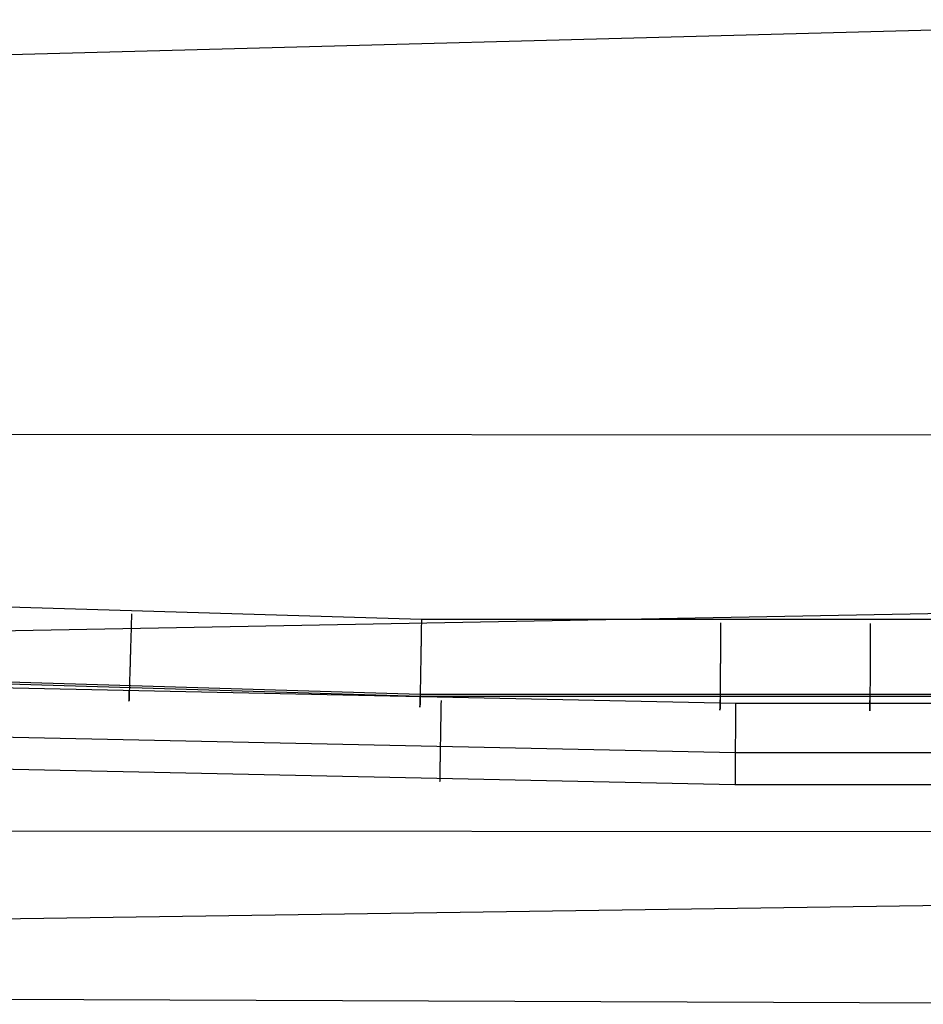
# Model space of a CAD drawing. Extents: x -353 to 1161, y -766 to 145.
# Tile 12 of 74: x -113 to -66, y -766 to -715. Entities that reach past the tile are written whole.
import ezdxf

# ---------------------------------------------------------------- set-up
doc = ezdxf.new("R2010")
doc.units = 0
doc.layers.add('DEFAULT', color=7, linetype='CONTINUOUS')

msp = doc.modelspace()

# ---------------------------------------------------------------- linework, layer by layer
at = {"layer": 'DEFAULT'}
for p, q in [((-45.112, -714.523, 290.021), (-151.275, -717.348, 290.039)), ((-115.076, -736.078, 45.177), (826.652, -736.644, 45.168)), ((-92.311, -745.709, 76.166), (-130.014, -744.573, 76.166)), ((-150.861, -746.986, 270.82), (-44.663, -745.008, 269.488)), ((-107.395, -745.844, 76.139), (-107.397, -745.908, 76.131)), ((-107.393, -745.78, 76.146), (-107.395, -745.844, 76.139)), ((-107.391, -745.717, 76.152), (-107.393, -745.78, 76.146)), ((-107.39, -745.654, 76.157), (-107.391, -745.717, 76.152)), ((-107.386, -745.529, 76.164), (-107.39, -745.654, 76.157)), ((-107.382, -745.406, 76.166), (-107.386, -745.529, 76.164)), ((-92.314, -745.832, 76.164), (-92.316, -745.957, 76.157)), ((-92.311, -745.709, 76.166), (-92.314, -745.832, 76.164)), ((875.79, -745.708, 76.166), (-92.311, -745.709, 76.166)), ((-76.756, -745.874, 76.166), (-76.757, -745.997, 76.164)), ((-107.41, -746.365, 76.036), (-107.412, -746.432, 76.017)), ((-107.408, -746.299, 76.053), (-107.41, -746.365, 76.036)), ((-107.406, -746.233, 76.069), (-107.408, -746.299, 76.053)), ((-107.405, -746.168, 76.084), (-107.406, -746.233, 76.069)), ((-107.403, -746.102, 76.098), (-107.405, -746.168, 76.084)), ((-107.401, -746.037, 76.11), (-107.403, -746.102, 76.098)), ((-107.399, -745.972, 76.121), (-107.401, -746.037, 76.11)), ((-107.397, -745.908, 76.131), (-107.399, -745.972, 76.121)), ((-92.322, -746.341, 76.11), (-92.323, -746.406, 76.098)), ((-92.321, -746.276, 76.121), (-92.322, -746.341, 76.11)), ((-92.32, -746.211, 76.131), (-92.321, -746.276, 76.121)), ((-92.319, -746.147, 76.139), (-92.32, -746.211, 76.131)), ((-92.318, -746.084, 76.146), (-92.319, -746.147, 76.139)), ((-92.317, -746.02, 76.152), (-92.318, -746.084, 76.146)), ((-92.316, -745.957, 76.157), (-92.317, -746.02, 76.152)), ((-76.759, -746.312, 76.139), (-76.76, -746.377, 76.131)), ((-76.76, -746.377, 76.131), (-76.76, -746.441, 76.121)), ((-76.758, -746.185, 76.152), (-76.759, -746.249, 76.146)), ((-76.759, -746.249, 76.146), (-76.759, -746.312, 76.139)), ((-76.757, -745.997, 76.164), (-76.758, -746.122, 76.157)), ((-76.758, -746.122, 76.157), (-76.758, -746.185, 76.152)), ((-68.979, -746.29, 76.146), (-68.98, -746.354, 76.139)), ((-68.98, -746.354, 76.139), (-68.98, -746.418, 76.131)), ((-68.978, -746.039, 76.164), (-68.979, -746.164, 76.157)), ((-68.979, -746.164, 76.157), (-68.979, -746.227, 76.152)), ((-68.979, -746.227, 76.152), (-68.979, -746.29, 76.146)), ((-68.978, -745.916, 76.166), (-68.978, -746.039, 76.164)), ((-107.426, -746.901, 75.845), (-107.428, -746.968, 75.814)), ((-107.424, -746.833, 75.874), (-107.426, -746.901, 75.845)), ((-107.422, -746.766, 75.901), (-107.424, -746.833, 75.874)), ((-107.42, -746.699, 75.927), (-107.422, -746.766, 75.901)), ((-107.418, -746.632, 75.952), (-107.42, -746.699, 75.927)), ((-107.416, -746.565, 75.975), (-107.418, -746.632, 75.952)), ((-107.414, -746.498, 75.997), (-107.416, -746.565, 75.975)), ((-107.412, -746.432, 76.017), (-107.414, -746.498, 75.997)), ((-92.331, -746.869, 75.975), (-92.332, -746.936, 75.951)), ((-92.33, -746.803, 75.996), (-92.331, -746.869, 75.975)), ((-92.329, -746.736, 76.017), (-92.33, -746.803, 75.996)), ((-92.328, -746.669, 76.036), (-92.329, -746.736, 76.017)), ((-92.327, -746.603, 76.053), (-92.328, -746.669, 76.036)), ((-92.325, -746.537, 76.069), (-92.327, -746.603, 76.053)), ((-92.324, -746.471, 76.084), (-92.325, -746.537, 76.069)), ((-92.323, -746.406, 76.098), (-92.324, -746.471, 76.084)), ((-76.763, -746.835, 76.036), (-76.764, -746.901, 76.017)), ((-76.764, -746.901, 76.017), (-76.764, -746.968, 75.996)), ((-76.762, -746.702, 76.069), (-76.763, -746.769, 76.053)), ((-76.763, -746.769, 76.053), (-76.763, -746.835, 76.036)), ((-76.761, -746.571, 76.098), (-76.762, -746.637, 76.084)), ((-76.762, -746.637, 76.084), (-76.762, -746.702, 76.069)), ((-76.76, -746.441, 76.121), (-76.761, -746.506, 76.11)), ((-76.761, -746.506, 76.11), (-76.761, -746.571, 76.098)), ((-68.981, -746.744, 76.069), (-68.982, -746.81, 76.053)), ((-68.982, -746.81, 76.053), (-68.982, -746.877, 76.035)), ((-68.982, -746.877, 76.035), (-68.982, -746.943, 76.017)), ((-68.98, -746.548, 76.11), (-68.981, -746.613, 76.098)), ((-68.981, -746.613, 76.098), (-68.981, -746.679, 76.084)), ((-68.981, -746.679, 76.084), (-68.981, -746.744, 76.069)), ((-68.98, -746.418, 76.131), (-68.98, -746.483, 76.121)), ((-68.98, -746.483, 76.121), (-68.98, -746.548, 76.11)), ((-107.44, -747.37, 75.598), (-107.442, -747.437, 75.557)), ((-107.438, -747.303, 75.638), (-107.44, -747.37, 75.598)), ((-107.436, -747.237, 75.677), (-107.438, -747.303, 75.638)), ((-107.434, -747.169, 75.713), (-107.436, -747.237, 75.677)), ((-107.432, -747.102, 75.748), (-107.434, -747.169, 75.713)), ((-107.43, -747.035, 75.782), (-107.432, -747.102, 75.748)), ((-107.428, -746.968, 75.814), (-107.43, -747.035, 75.782)), ((-92.34, -747.407, 75.748), (-92.341, -747.474, 75.713)), ((-92.339, -747.34, 75.781), (-92.34, -747.407, 75.748)), ((-92.338, -747.273, 75.814), (-92.339, -747.34, 75.781)), ((-92.337, -747.205, 75.844), (-92.338, -747.273, 75.814)), ((-92.335, -747.138, 75.873), (-92.337, -747.205, 75.844)), ((-92.334, -747.071, 75.901), (-92.335, -747.138, 75.873)), ((-92.333, -747.004, 75.927), (-92.334, -747.071, 75.901)), ((-92.332, -746.936, 75.951), (-92.333, -747.004, 75.927)), ((-76.767, -747.371, 75.844), (-76.768, -747.438, 75.813)), ((-76.766, -747.236, 75.901), (-76.767, -747.303, 75.873)), ((-76.767, -747.303, 75.873), (-76.767, -747.371, 75.844)), ((-76.765, -747.102, 75.951), (-76.766, -747.169, 75.927)), ((-76.766, -747.169, 75.927), (-76.766, -747.236, 75.901)), ((-76.764, -746.968, 75.996), (-76.765, -747.035, 75.974)), ((-76.765, -747.035, 75.974), (-76.765, -747.102, 75.951)), ((-68.984, -747.413, 75.844), (-68.985, -747.48, 75.813)), ((-68.983, -747.211, 75.927), (-68.984, -747.278, 75.901)), ((-68.984, -747.278, 75.901), (-68.984, -747.345, 75.873)), ((-68.984, -747.345, 75.873), (-68.984, -747.413, 75.844)), ((-68.982, -746.943, 76.017), (-68.983, -747.01, 75.996)), ((-68.983, -747.01, 75.996), (-68.983, -747.077, 75.974)), ((-68.983, -747.077, 75.974), (-68.983, -747.144, 75.951)), ((-68.983, -747.144, 75.951), (-68.983, -747.211, 75.927)), ((-107.455, -747.894, 75.223), (-107.457, -747.958, 75.169)), ((-107.453, -747.83, 75.275), (-107.455, -747.894, 75.223)), ((-107.451, -747.765, 75.326), (-107.453, -747.83, 75.275)), ((-107.449, -747.7, 75.376), (-107.451, -747.765, 75.326)), ((-107.447, -747.635, 75.423), (-107.449, -747.7, 75.376)), ((-107.446, -747.569, 75.469), (-107.447, -747.635, 75.423)), ((-107.444, -747.503, 75.514), (-107.446, -747.569, 75.469)), ((-107.442, -747.437, 75.557), (-107.444, -747.503, 75.514)), ((-92.349, -747.94, 75.422), (-92.35, -748.006, 75.374)), ((-92.348, -747.874, 75.468), (-92.349, -747.94, 75.422)), ((-92.347, -747.808, 75.513), (-92.348, -747.874, 75.468)), ((-92.346, -747.742, 75.556), (-92.347, -747.808, 75.513)), ((-92.345, -747.675, 75.598), (-92.346, -747.742, 75.556)), ((-92.343, -747.608, 75.638), (-92.345, -747.675, 75.598)), ((-92.342, -747.541, 75.676), (-92.343, -747.608, 75.638)), ((-92.341, -747.474, 75.713), (-92.342, -747.541, 75.676)), ((-76.771, -747.841, 75.597), (-76.772, -747.908, 75.556)), ((-76.772, -747.908, 75.556), (-76.772, -747.974, 75.513)), ((-76.77, -747.707, 75.675), (-76.771, -747.774, 75.637)), ((-76.771, -747.774, 75.637), (-76.771, -747.841, 75.597)), ((-76.769, -747.64, 75.712), (-76.77, -747.707, 75.675)), ((-76.768, -747.506, 75.781), (-76.769, -747.573, 75.747)), ((-76.769, -747.573, 75.747), (-76.769, -747.64, 75.712)), ((-76.768, -747.438, 75.813), (-76.768, -747.506, 75.781)), ((-68.986, -747.816, 75.637), (-68.987, -747.883, 75.597)), ((-68.987, -747.883, 75.597), (-68.987, -747.95, 75.556)), ((-68.985, -747.615, 75.747), (-68.986, -747.682, 75.712)), ((-68.986, -747.682, 75.712), (-68.986, -747.749, 75.675)), ((-68.986, -747.749, 75.675), (-68.986, -747.816, 75.637)), ((-68.985, -747.48, 75.813), (-68.985, -747.547, 75.781)), ((-68.985, -747.547, 75.781), (-68.985, -747.615, 75.747)), ((-107.47, -748.39, 74.747), (-107.473, -748.507, 74.612)), ((-107.468, -748.33, 74.811), (-107.47, -748.39, 74.747)), ((-107.466, -748.269, 74.875), (-107.468, -748.33, 74.811)), ((-107.464, -748.208, 74.937), (-107.466, -748.269, 74.875)), ((-107.462, -748.147, 74.997), (-107.464, -748.208, 74.937)), ((-107.461, -748.085, 75.056), (-107.462, -748.147, 74.997)), ((-107.459, -748.022, 75.113), (-107.461, -748.085, 75.056)), ((-107.457, -747.958, 75.169), (-107.459, -748.022, 75.113)), ((-92.357, -748.39, 75.054), (-92.358, -748.453, 74.995)), ((-92.355, -748.327, 75.111), (-92.357, -748.39, 75.054)), ((-92.354, -748.264, 75.167), (-92.355, -748.327, 75.111)), ((-92.353, -748.2, 75.221), (-92.354, -748.264, 75.167)), ((-92.352, -748.136, 75.274), (-92.353, -748.2, 75.221)), ((-92.351, -748.071, 75.325), (-92.352, -748.136, 75.274)), ((-92.35, -748.006, 75.374), (-92.351, -748.071, 75.325)), ((-76.775, -748.366, 75.221), (-76.776, -748.43, 75.166)), ((-76.776, -748.43, 75.166), (-76.776, -748.493, 75.111)), ((-76.774, -748.237, 75.324), (-76.775, -748.302, 75.273)), ((-76.775, -748.302, 75.273), (-76.775, -748.366, 75.221)), ((-76.773, -748.106, 75.422), (-76.774, -748.172, 75.374)), ((-76.774, -748.172, 75.374), (-76.774, -748.237, 75.324)), ((-76.772, -747.974, 75.513), (-76.773, -748.04, 75.468)), ((-76.773, -748.04, 75.468), (-76.773, -748.106, 75.422)), ((-68.988, -748.279, 75.324), (-68.989, -748.344, 75.273)), ((-68.989, -748.344, 75.273), (-68.989, -748.408, 75.22)), ((-68.989, -748.408, 75.22), (-68.989, -748.472, 75.166)), ((-68.987, -748.082, 75.468), (-68.988, -748.148, 75.422)), ((-68.988, -748.148, 75.422), (-68.988, -748.214, 75.374)), ((-68.988, -748.214, 75.374), (-68.988, -748.279, 75.324)), ((-68.987, -747.95, 75.556), (-68.987, -748.016, 75.512)), ((-68.987, -748.016, 75.512), (-68.987, -748.082, 75.468)), ((-92.379, -749.715, 67.629), (-130.237, -748.588, 67.664)), ((-92.377, -749.616, 73.344), (-130.23, -748.467, 73.361)), ((-107.486, -748.941, 74.02), (-107.489, -749.04, 73.859)), ((-107.483, -748.838, 74.176), (-107.486, -748.941, 74.02)), ((-107.48, -748.731, 74.327), (-107.483, -748.838, 74.176)), ((-107.476, -748.621, 74.472), (-107.48, -748.731, 74.327)), ((-107.473, -748.507, 74.612), (-107.476, -748.621, 74.472)), ((-92.366, -748.927, 74.47), (-92.367, -749.038, 74.324)), ((-92.364, -748.813, 74.61), (-92.366, -748.927, 74.47)), ((-92.362, -748.696, 74.744), (-92.364, -748.813, 74.61)), ((-92.361, -748.636, 74.809), (-92.362, -748.696, 74.744)), ((-92.36, -748.575, 74.873), (-92.361, -748.636, 74.809)), ((-92.359, -748.514, 74.935), (-92.36, -748.575, 74.873)), ((-92.358, -748.453, 74.995), (-92.359, -748.514, 74.935)), ((-76.779, -748.862, 74.743), (-76.78, -748.979, 74.609)), ((-76.778, -748.802, 74.808), (-76.779, -748.862, 74.743)), ((-76.777, -748.619, 74.994), (-76.778, -748.68, 74.934)), ((-76.778, -748.68, 74.934), (-76.778, -748.742, 74.872)), ((-76.778, -748.742, 74.872), (-76.778, -748.802, 74.808)), ((-76.776, -748.493, 75.111), (-76.777, -748.556, 75.053)), ((-76.777, -748.556, 75.053), (-76.777, -748.619, 74.994)), ((-68.991, -748.904, 74.743), (-68.992, -749.021, 74.608)), ((-68.99, -748.722, 74.934), (-68.991, -748.784, 74.872)), ((-68.991, -748.784, 74.872), (-68.991, -748.844, 74.808)), ((-68.991, -748.844, 74.808), (-68.991, -748.904, 74.743)), ((-68.989, -748.535, 75.11), (-68.99, -748.598, 75.053)), ((-68.99, -748.598, 75.053), (-68.99, -748.661, 74.994)), ((-68.99, -748.661, 74.994), (-68.99, -748.722, 74.934)), ((-68.989, -748.472, 75.166), (-68.989, -748.535, 75.11)), ((-75.978, -750.075, 76.166), (-121.564, -749.103, 76.166)), ((-107.501, -749.465, 72.989), (-107.503, -749.535, 72.805)), ((-107.503, -749.525, 67.92), (-107.501, -749.471, 67.777)), ((-107.499, -749.39, 73.171), (-107.501, -749.465, 72.989)), ((-107.501, -749.471, 67.777), (-107.499, -749.414, 67.638)), ((-107.496, -749.31, 73.349), (-107.499, -749.39, 73.171)), ((-107.494, -749.224, 73.523), (-107.496, -749.31, 73.349)), ((-107.491, -749.135, 73.693), (-107.494, -749.224, 73.523)), ((-107.489, -749.04, 73.859), (-107.491, -749.135, 73.693)), ((-92.374, -749.441, 73.689), (-92.376, -749.531, 73.519)), ((-92.373, -749.346, 73.855), (-92.374, -749.441, 73.689)), ((-92.371, -749.247, 74.016), (-92.373, -749.346, 73.855)), ((-92.369, -749.144, 74.173), (-92.371, -749.247, 74.016)), ((-92.367, -749.038, 74.324), (-92.369, -749.144, 74.173)), ((-76.783, -749.414, 74.015), (-76.784, -749.513, 73.853)), ((-76.782, -749.311, 74.171), (-76.783, -749.414, 74.015)), ((-76.781, -749.093, 74.468), (-76.782, -749.204, 74.322)), ((-76.782, -749.204, 74.322), (-76.782, -749.311, 74.171)), ((-76.78, -748.979, 74.609), (-76.781, -749.093, 74.468)), ((-68.993, -749.353, 74.171), (-68.994, -749.456, 74.014)), ((-68.994, -749.456, 74.014), (-68.994, -749.555, 73.853)), ((-68.992, -749.135, 74.468), (-68.993, -749.246, 74.322)), ((-68.993, -749.246, 74.322), (-68.993, -749.353, 74.171)), ((-68.992, -749.021, 74.608), (-68.992, -749.135, 74.468)), ((-107.514, -749.922, 71.07), (-107.515, -749.938, 70.875)), ((-107.515, -749.941, 69.923), (-107.514, -749.927, 69.738)), ((-107.515, -749.938, 70.875), (-107.515, -749.949, 70.682)), ((-107.515, -749.95, 70.11), (-107.515, -749.941, 69.923)), ((-107.515, -749.949, 70.682), (-107.515, -749.954, 70.489)), ((-107.515, -749.955, 70.298), (-107.515, -749.95, 70.11)), ((-107.515, -749.954, 70.489), (-107.515, -749.955, 70.298)), ((-107.513, -749.874, 71.46), (-107.514, -749.901, 71.265)), ((-107.514, -749.909, 69.556), (-107.513, -749.887, 69.377)), ((-107.514, -749.901, 71.265), (-107.514, -749.922, 71.07)), ((-107.514, -749.927, 69.738), (-107.514, -749.909, 69.556)), ((-107.513, -749.86, 69.201), (-107.512, -749.83, 69.029)), ((-107.512, -749.842, 71.656), (-107.513, -749.874, 71.46)), ((-107.513, -749.887, 69.377), (-107.513, -749.86, 69.201)), ((-107.512, -749.83, 69.029), (-107.511, -749.796, 68.859)), ((-107.511, -749.805, 71.851), (-107.512, -749.842, 71.656)), ((-107.511, -749.796, 68.859), (-107.51, -749.759, 68.693)), ((-107.51, -749.762, 72.045), (-107.511, -749.805, 71.851)), ((-107.508, -749.713, 72.237), (-107.51, -749.762, 72.045)), ((-107.51, -749.759, 68.693), (-107.508, -749.718, 68.531)), ((-107.507, -749.659, 72.429), (-107.508, -749.713, 72.237)), ((-107.508, -749.718, 68.531), (-107.507, -749.674, 68.372)), ((-107.505, -749.6, 72.618), (-107.507, -749.659, 72.429)), ((-107.507, -749.674, 68.372), (-107.506, -749.627, 68.218)), ((-107.506, -749.627, 68.218), (-107.504, -749.578, 68.067)), ((-107.503, -749.535, 72.805), (-107.505, -749.6, 72.618)), ((-107.504, -749.578, 68.067), (-107.503, -749.525, 67.92)), ((-92.383, -749.965, 72.423), (-92.384, -750.019, 72.231)), ((-92.384, -750.02, 68.522), (-92.383, -749.976, 68.363)), ((-92.382, -749.906, 72.613), (-92.383, -749.965, 72.423)), ((-92.383, -749.976, 68.363), (-92.382, -749.929, 68.208)), ((-92.382, -749.879, 68.058), (-92.381, -749.826, 67.911)), ((-92.381, -749.841, 72.8), (-92.382, -749.906, 72.613)), ((-92.382, -749.929, 68.208), (-92.382, -749.879, 68.058)), ((-92.38, -749.771, 72.984), (-92.381, -749.841, 72.8)), ((-92.381, -749.826, 67.911), (-92.38, -749.772, 67.768)), ((-92.378, -749.696, 73.166), (-92.38, -749.771, 72.984)), ((-92.38, -749.772, 67.768), (-92.379, -749.715, 67.629)), ((875.858, -749.713, 67.629), (-92.379, -749.715, 67.629)), ((-92.377, -749.616, 73.344), (-92.378, -749.696, 73.166)), ((-92.376, -749.531, 73.519), (-92.377, -749.616, 73.344)), ((875.856, -749.614, 73.344), (-92.377, -749.616, 73.344)), ((-91.293, -749.914, 76.166), (-91.294, -749.994, 76.167)), ((-76.788, -749.99, 67.906), (-76.787, -749.935, 67.763)), ((-76.787, -749.938, 72.982), (-76.788, -750.008, 72.797)), ((-76.786, -749.782, 73.342), (-76.787, -749.863, 73.163)), ((-76.787, -749.863, 73.163), (-76.787, -749.938, 72.982)), ((-76.787, -749.935, 67.763), (-76.787, -749.878, 67.624)), ((-76.785, -749.697, 73.516), (-76.786, -749.782, 73.342)), ((-76.784, -749.513, 73.853), (-76.785, -749.607, 73.687)), ((-76.785, -749.607, 73.687), (-76.785, -749.697, 73.516)), ((889.873, -749.606, 76.166), (-75.978, -750.075, 76.166)), ((-68.995, -749.824, 73.341), (-68.996, -749.905, 73.163)), ((-68.996, -749.905, 73.163), (-68.996, -749.98, 72.981)), ((-68.996, -749.976, 67.762), (-68.996, -749.919, 67.623)), ((-68.996, -750.031, 67.905), (-68.996, -749.976, 67.762)), ((-68.996, -749.98, 72.981), (-68.996, -750.05, 72.796)), ((-68.994, -749.649, 73.686), (-68.995, -749.739, 73.516)), ((-68.995, -749.739, 73.516), (-68.995, -749.824, 73.341)), ((-68.994, -749.555, 73.853), (-68.994, -749.649, 73.686)), ((-92.387, -750.227, 71.062), (-92.388, -750.243, 70.867)), ((-92.388, -750.245, 69.914), (-92.387, -750.231, 69.73)), ((-92.388, -750.243, 70.867), (-92.388, -750.253, 70.674)), ((-92.388, -750.254, 70.101), (-92.388, -750.245, 69.914)), ((-92.388, -750.253, 70.674), (-92.388, -750.259, 70.481)), ((-92.388, -750.259, 70.29), (-92.388, -750.254, 70.101)), ((-92.388, -750.259, 70.481), (-92.388, -750.259, 70.29)), ((-92.386, -750.148, 71.649), (-92.387, -750.18, 71.453)), ((-92.387, -750.19, 69.368), (-92.386, -750.163, 69.192)), ((-92.387, -750.18, 71.453), (-92.387, -750.206, 71.258)), ((-92.387, -750.213, 69.548), (-92.387, -750.19, 69.368)), ((-92.387, -750.206, 71.258), (-92.387, -750.227, 71.062)), ((-92.387, -750.231, 69.73), (-92.387, -750.213, 69.548)), ((-92.386, -750.133, 69.02), (-92.385, -750.099, 68.85)), ((-92.385, -750.111, 71.844), (-92.386, -750.148, 71.649)), ((-92.386, -750.163, 69.192), (-92.386, -750.133, 69.02)), ((-92.384, -750.019, 72.231), (-92.385, -750.068, 72.038)), ((-92.385, -750.061, 68.684), (-92.384, -750.02, 68.522)), ((-92.385, -750.099, 68.85), (-92.385, -750.061, 68.684)), ((-92.385, -750.068, 72.038), (-92.385, -750.111, 71.844)), ((-91.302, -750.483, 76.212), (-91.304, -750.566, 76.226)), ((-91.301, -750.401, 76.199), (-91.302, -750.483, 76.212)), ((-91.3, -750.319, 76.189), (-91.301, -750.401, 76.199)), ((-91.298, -750.237, 76.181), (-91.3, -750.319, 76.189)), ((-91.297, -750.156, 76.174), (-91.298, -750.237, 76.181)), ((-91.296, -750.075, 76.17), (-91.297, -750.156, 76.174)), ((-91.294, -749.994, 76.167), (-91.296, -750.075, 76.17)), ((-76.79, -750.346, 71.449), (-76.791, -750.372, 71.254)), ((-76.791, -750.377, 69.543), (-76.79, -750.355, 69.364)), ((-76.791, -750.372, 71.254), (-76.791, -750.393, 71.058)), ((-76.791, -750.396, 69.725), (-76.791, -750.377, 69.543)), ((-76.791, -750.393, 71.058), (-76.791, -750.409, 70.863)), ((-76.791, -750.41, 69.91), (-76.791, -750.396, 69.725)), ((-76.791, -750.409, 70.863), (-76.791, -750.419, 70.669)), ((-76.791, -750.419, 70.097), (-76.791, -750.41, 69.91)), ((-76.791, -750.419, 70.669), (-76.791, -750.424, 70.477)), ((-76.791, -750.424, 70.286), (-76.791, -750.419, 70.097)), ((-76.791, -750.424, 70.477), (-76.791, -750.424, 70.286)), ((-76.789, -750.186, 72.228), (-76.79, -750.234, 72.035)), ((-76.79, -750.263, 68.845), (-76.789, -750.225, 68.679)), ((-76.79, -750.234, 72.035), (-76.79, -750.277, 71.84)), ((-76.79, -750.297, 69.015), (-76.79, -750.263, 68.845)), ((-76.79, -750.277, 71.84), (-76.79, -750.314, 71.645)), ((-76.79, -750.328, 69.188), (-76.79, -750.297, 69.015)), ((-76.79, -750.314, 71.645), (-76.79, -750.346, 71.449)), ((-76.79, -750.355, 69.364), (-76.79, -750.328, 69.188)), ((-76.788, -750.072, 72.61), (-76.789, -750.132, 72.42)), ((-76.789, -750.139, 68.358), (-76.788, -750.092, 68.204)), ((-76.789, -750.132, 72.42), (-76.789, -750.186, 72.228)), ((-76.789, -750.184, 68.517), (-76.789, -750.139, 68.358)), ((-76.789, -750.225, 68.679), (-76.789, -750.184, 68.517)), ((-76.788, -750.042, 68.053), (-76.788, -749.99, 67.906)), ((-76.788, -750.008, 72.797), (-76.788, -750.072, 72.61)), ((-76.788, -750.092, 68.204), (-76.788, -750.042, 68.053)), ((-75.981, -750.399, 76.181), (-75.982, -750.481, 76.189)), ((-75.982, -750.481, 76.189), (-75.982, -750.563, 76.199)), ((-75.98, -750.317, 76.174), (-75.981, -750.399, 76.181)), ((-75.979, -750.156, 76.167), (-75.98, -750.236, 76.17)), ((-75.98, -750.236, 76.17), (-75.98, -750.317, 76.174)), ((-75.978, -750.075, 76.166), (-75.979, -750.156, 76.167)), ((-68.997, -750.276, 72.034), (-68.998, -750.319, 71.84)), ((-68.998, -750.339, 69.013), (-68.997, -750.304, 68.844)), ((-68.998, -750.319, 71.84), (-68.998, -750.356, 71.644)), ((-68.998, -750.369, 69.186), (-68.998, -750.339, 69.013)), ((-68.998, -750.356, 71.644), (-68.998, -750.388, 71.449)), ((-68.998, -750.396, 69.362), (-68.998, -750.369, 69.186)), ((-68.998, -750.388, 71.449), (-68.998, -750.414, 71.253)), ((-68.998, -750.419, 69.542), (-68.998, -750.396, 69.362)), ((-68.998, -750.414, 71.253), (-68.998, -750.435, 71.057)), ((-68.998, -750.438, 69.724), (-68.998, -750.419, 69.542)), ((-68.998, -750.435, 71.057), (-68.998, -750.45, 70.862)), ((-68.998, -750.452, 69.908), (-68.998, -750.438, 69.724)), ((-68.998, -750.45, 70.862), (-68.998, -750.461, 70.668)), ((-68.998, -750.461, 70.095), (-68.998, -750.452, 69.908)), ((-68.998, -750.461, 70.668), (-68.998, -750.466, 70.476)), ((-68.998, -750.466, 70.285), (-68.998, -750.461, 70.095)), ((-68.998, -750.466, 70.476), (-68.998, -750.466, 70.285)), ((-68.996, -750.05, 72.796), (-68.997, -750.114, 72.609)), ((-68.997, -750.134, 68.202), (-68.996, -750.084, 68.051)), ((-68.997, -750.114, 72.609), (-68.997, -750.174, 72.419)), ((-68.997, -750.181, 68.357), (-68.997, -750.134, 68.202)), ((-68.997, -750.174, 72.419), (-68.997, -750.228, 72.227)), ((-68.997, -750.225, 68.516), (-68.997, -750.181, 68.357)), ((-68.997, -750.266, 68.678), (-68.997, -750.225, 68.516)), ((-68.997, -750.228, 72.227), (-68.997, -750.276, 72.034)), ((-68.997, -750.304, 68.844), (-68.997, -750.266, 68.678)), ((-68.996, -750.084, 68.051), (-68.996, -750.031, 67.905)), ((-91.311, -750.979, 76.327), (-91.312, -751.061, 76.353)), ((-91.309, -750.896, 76.303), (-91.311, -750.979, 76.327)), ((-91.308, -750.813, 76.28), (-91.309, -750.896, 76.303)), ((-91.307, -750.731, 76.26), (-91.308, -750.813, 76.28)), ((-91.305, -750.648, 76.242), (-91.307, -750.731, 76.26)), ((-91.304, -750.566, 76.226), (-91.305, -750.648, 76.242)), ((-75.985, -750.975, 76.28), (-75.986, -751.057, 76.302)), ((-75.984, -750.81, 76.242), (-75.985, -750.892, 76.26)), ((-75.985, -750.892, 76.26), (-75.985, -750.975, 76.28)), ((-75.983, -750.727, 76.226), (-75.984, -750.81, 76.242)), ((-75.982, -750.563, 76.199), (-75.983, -750.645, 76.212)), ((-75.983, -750.645, 76.212), (-75.983, -750.727, 76.226)), ((-91.319, -751.471, 76.516), (-91.32, -751.552, 76.554)), ((-91.318, -751.389, 76.479), (-91.319, -751.471, 76.516)), ((-91.316, -751.308, 76.444), (-91.318, -751.389, 76.479)), ((-91.315, -751.226, 76.412), (-91.316, -751.308, 76.444)), ((-91.313, -751.143, 76.382), (-91.315, -751.226, 76.412)), ((-91.312, -751.061, 76.353), (-91.313, -751.143, 76.382)), ((-75.989, -751.469, 76.444), (-75.99, -751.551, 76.479)), ((-75.988, -751.387, 76.412), (-75.989, -751.469, 76.444)), ((-75.987, -751.223, 76.353), (-75.988, -751.305, 76.381)), ((-75.988, -751.305, 76.381), (-75.988, -751.387, 76.412)), ((-75.986, -751.057, 76.302), (-75.987, -751.14, 76.327)), ((-75.987, -751.14, 76.327), (-75.987, -751.223, 76.353)), ((-75.998, -752.639, 77.173), (-121.683, -751.67, 77.177)), ((-91.328, -752.027, 76.829), (-91.33, -752.104, 76.881)), ((-91.327, -751.95, 76.778), (-91.328, -752.027, 76.829)), ((-91.326, -751.871, 76.729), (-91.327, -751.95, 76.778)), ((-91.324, -751.792, 76.682), (-91.326, -751.871, 76.729)), ((-91.323, -751.712, 76.638), (-91.324, -751.792, 76.682)), ((-91.322, -751.632, 76.595), (-91.323, -751.712, 76.638)), ((-91.32, -751.552, 76.554), (-91.322, -751.632, 76.595)), ((-75.993, -752.032, 76.729), (-75.994, -752.111, 76.778)), ((-75.992, -751.874, 76.637), (-75.993, -751.953, 76.682)), ((-75.993, -751.953, 76.682), (-75.993, -752.032, 76.729)), ((-75.991, -751.713, 76.554), (-75.992, -751.794, 76.595)), ((-75.992, -751.794, 76.595), (-75.992, -751.874, 76.637)), ((-75.99, -751.632, 76.515), (-75.991, -751.713, 76.554)), ((-75.99, -751.551, 76.479), (-75.99, -751.632, 76.515)), ((-91.336, -752.478, 77.173), (-91.337, -752.55, 77.237)), ((-91.335, -752.405, 77.111), (-91.336, -752.478, 77.173)), ((-91.333, -752.331, 77.051), (-91.335, -752.405, 77.111)), ((-91.332, -752.256, 76.993), (-91.333, -752.331, 77.051)), ((-91.331, -752.181, 76.936), (-91.332, -752.256, 76.993)), ((-91.33, -752.104, 76.881), (-91.331, -752.181, 76.936)), ((889.948, -752.171, 77.174), (-75.998, -752.639, 77.173)), ((-75.996, -752.418, 76.992), (-75.997, -752.492, 77.05)), ((-75.997, -752.492, 77.05), (-75.997, -752.566, 77.111)), ((-75.995, -752.266, 76.881), (-75.996, -752.342, 76.936)), ((-75.996, -752.342, 76.936), (-75.996, -752.418, 76.992)), ((-75.994, -752.111, 76.778), (-75.995, -752.189, 76.828)), ((-75.995, -752.189, 76.828), (-75.995, -752.266, 76.881)), ((-91.345, -753.024, 77.731), (-91.346, -753.087, 77.807)), ((-91.344, -752.96, 77.655), (-91.345, -753.024, 77.731)), ((-91.343, -752.894, 77.582), (-91.344, -752.96, 77.655)), ((-91.342, -752.828, 77.51), (-91.343, -752.894, 77.582)), ((-91.341, -752.76, 77.439), (-91.342, -752.828, 77.51)), ((-91.339, -752.691, 77.37), (-91.341, -752.76, 77.439)), ((-91.338, -752.621, 77.303), (-91.339, -752.691, 77.37)), ((-91.337, -752.55, 77.237), (-91.338, -752.621, 77.303)), ((-76.001, -753.056, 77.581), (-76.002, -753.121, 77.654)), ((-76, -752.921, 77.438), (-76.001, -752.989, 77.509)), ((-76.001, -752.989, 77.509), (-76.001, -753.056, 77.581)), ((-75.999, -752.782, 77.302), (-76, -752.852, 77.369)), ((-76, -752.852, 77.369), (-76, -752.921, 77.438)), ((-75.998, -752.639, 77.173), (-75.999, -752.711, 77.236)), ((-75.999, -752.711, 77.236), (-75.999, -752.782, 77.302)), ((-75.997, -752.566, 77.111), (-75.998, -752.639, 77.173)), ((-76.011, -754.312, 79.843), (-121.761, -753.34, 79.855)), ((-91.353, -753.492, 78.38), (-91.355, -753.595, 78.553)), ((-91.352, -753.438, 78.294), (-91.353, -753.492, 78.38)), ((-91.351, -753.383, 78.21), (-91.352, -753.438, 78.294)), ((-91.35, -753.327, 78.127), (-91.351, -753.383, 78.21)), ((-91.349, -753.269, 78.045), (-91.35, -753.327, 78.127)), ((-91.348, -753.21, 77.965), (-91.349, -753.269, 78.045)), ((-91.347, -753.149, 77.885), (-91.348, -753.21, 77.965)), ((-91.346, -753.087, 77.807), (-91.347, -753.149, 77.885)), ((-76.004, -753.43, 78.044), (-76.005, -753.488, 78.126)), ((-76.005, -753.488, 78.126), (-76.005, -753.544, 78.209)), ((-76.005, -753.544, 78.209), (-76.005, -753.599, 78.293)), ((-76.003, -753.31, 77.884), (-76.004, -753.371, 77.963)), ((-76.004, -753.371, 77.963), (-76.004, -753.43, 78.044)), ((-76.002, -753.186, 77.73), (-76.003, -753.249, 77.806)), ((-76.003, -753.249, 77.806), (-76.003, -753.31, 77.884)), ((-76.002, -753.121, 77.654), (-76.002, -753.186, 77.73)), ((-91.362, -754.021, 79.467), (-91.363, -754.089, 79.655)), ((-91.36, -753.948, 79.279), (-91.362, -754.021, 79.467)), ((-91.359, -753.869, 79.094), (-91.36, -753.948, 79.279)), ((-91.358, -753.783, 78.911), (-91.359, -753.869, 79.094)), ((-91.356, -753.692, 78.73), (-91.358, -753.783, 78.911)), ((-91.355, -753.595, 78.553), (-91.356, -753.692, 78.73)), ((889.998, -753.843, 79.849), (-76.011, -754.312, 79.843)), ((-76.008, -753.945, 78.909), (-76.009, -754.03, 79.092)), ((-76.009, -754.03, 79.092), (-76.009, -754.11, 79.278)), ((-76.007, -753.853, 78.729), (-76.008, -753.945, 78.909)), ((-76.006, -753.653, 78.378), (-76.007, -753.756, 78.552)), ((-76.007, -753.756, 78.552), (-76.007, -753.853, 78.729)), ((-76.005, -753.599, 78.293), (-76.006, -753.653, 78.378)), ((-91.363, -754.089, 79.655), (-91.364, -754.15, 79.845)), ((-76.01, -754.25, 79.653), (-76.011, -754.312, 79.843)), ((-76.009, -754.11, 79.278), (-76.01, -754.183, 79.465)), ((-76.01, -754.183, 79.465), (-76.01, -754.25, 79.653)), ((-115.093, -756.691, 91.409), (826.652, -757.5, 91.409)), ((-116.033, -761.289, 246.277), (-44.243, -760.265, 245.043)), ((-115.379, -765.45, 191.853), (-43.601, -765.717, 191.355))]:
    msp.add_line(p, q, dxfattribs=at)

doc.saveas('drawing.dxf')
